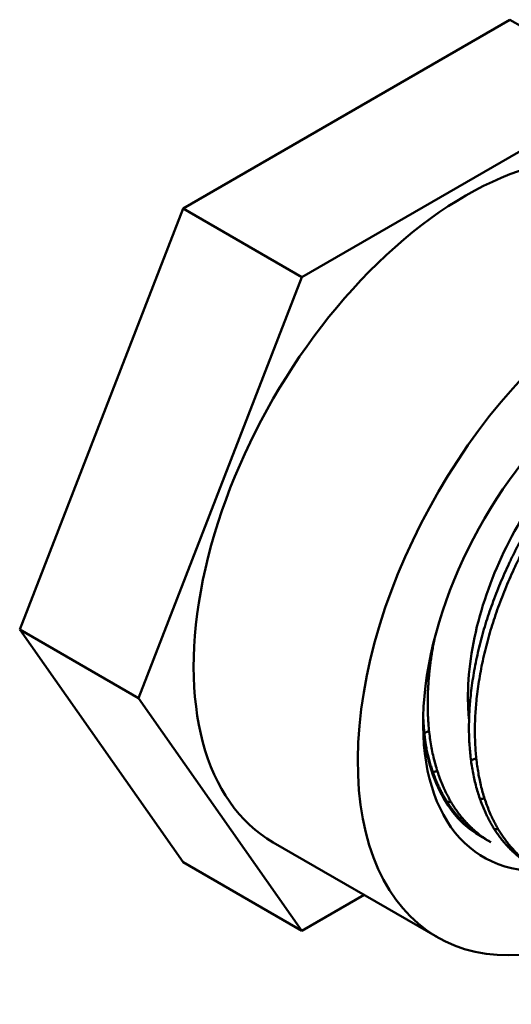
# Model space of a CAD drawing. Header units: inches. Extents: x 1 to 203, y 4 to 128.
# Tile 95 of 112: x 172.15 to 173.38, y 75.96 to 78.42. Entities that reach past the tile are written whole.
import ezdxf

# ---------------------------------------------------------------- set-up
doc = ezdxf.new("R2010")
doc.units = ezdxf.units.IN
doc.header["$LTSCALE"] = 6
doc.header["$MEASUREMENT"] = 0
doc.layers.add('Visible (ANSI)', color=7, linetype='Continuous', lineweight=50)

msp = doc.modelspace()

# ---------------------------------------------------------------- linework, layer by layer
at = {"layer": 'Visible (ANSI)'}
for p, q in [((173.3736, 78.4183), (172.5571, 77.9469)), ((173.6706, 78.2468), (173.3736, 78.4183)), ((173.6706, 78.2468), (172.8541, 77.7754)), ((172.5571, 77.9469), (172.1488, 76.8947)), ((172.8541, 77.7754), (172.5571, 77.9469)), ((172.8541, 77.7754), (172.4458, 76.7232)), ((172.1488, 76.8947), (172.5571, 76.3139)), ((172.4458, 76.7232), (172.1488, 76.8947)), ((172.4458, 76.7232), (172.8541, 76.1424)), ((173.3257, 76.3641), (173.311, 76.3726)), ((173.1924, 76.1264), (172.7823, 76.3632)), ((172.8541, 76.1424), (172.5571, 76.3139)), ((172.8541, 76.1424), (173.0094, 76.2321))]:
    msp.add_line(p, q, dxfattribs=at)
for centre, major_axis, start_param, end_param in [((173.2623, 77.1946), (0.48, 0.8314), 0, 3.141593), ((173.6724, 76.9578), (0.48, 0.8314), 5.499907, 10.197313), ((173.6724, 76.9578), (0.3646, 0.6315), 5.929337, 9.764959), ((173.643, 76.9748), (-0.3438, -0.5954), 5.527649, 6.299868)]:
    msp.add_ellipse(centre, major_axis=major_axis, ratio=0.57735, start_param=start_param, end_param=end_param, dxfattribs=at)
for points, weights, knots in [([(174.0574, 77.5294), (174.0147, 77.5541), (173.9617, 77.5576), (173.8538, 77.5649), (173.7284, 77.4868), (173.6031, 77.4088), (173.4952, 77.2656), (173.3873, 77.1225), (173.3271, 76.9518), (173.2668, 76.7811), (173.2717, 76.6278), (173.2767, 76.4746), (173.3467, 76.3791), (173.3811, 76.3322), (173.4289, 76.3046)], [0.982962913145, 0.982962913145, 1, 0.965925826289, 1, 0.965925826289, 1, 0.965925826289, 1, 0.965925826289, 1, 0.965925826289, 1, 0.982962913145, 0.982962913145], [0.61184211, 0.61184211, 0.61184211, 0.61403509, 0.61403509, 0.61842105, 0.61842105, 0.62280702, 0.62280702, 0.62719298, 0.62719298, 0.63157895, 0.63157895, 0.63596491, 0.63596491, 0.63815789, 0.63815789, 0.63815789]), ([(174.0722, 77.5209), (174.0294, 77.5456), (173.9764, 77.5491), (173.8685, 77.5564), (173.7432, 77.4783), (173.6178, 77.4003), (173.5099, 77.2571), (173.402, 77.114), (173.3418, 76.9433), (173.2816, 76.7726), (173.2865, 76.6193), (173.2914, 76.4661), (173.3614, 76.3706), (173.3958, 76.3237), (173.4436, 76.2961)], [0.982962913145, 0.982962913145, 1, 0.965925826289, 1, 0.965925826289, 1, 0.965925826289, 1, 0.965925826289, 1, 0.965925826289, 1, 0.982962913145, 0.982962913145], [0.66447368, 0.66447368, 0.66447368, 0.66666667, 0.66666667, 0.67105263, 0.67105263, 0.6754386, 0.6754386, 0.67982456, 0.67982456, 0.68421053, 0.68421053, 0.68859649, 0.68859649, 0.69078947, 0.69078947, 0.69078947]), ([(173.1849, 76.8702), (173.1658, 76.7743), (173.1686, 76.6874), (173.1735, 76.5341), (173.2436, 76.4386), (173.278, 76.3917), (173.3257, 76.3641)], [0.983357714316, 0.980369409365, 1, 0.965925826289, 1, 0.982962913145, 0.982962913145], [0.629052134, 0.629052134, 0.629052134, 0.631578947, 0.631578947, 0.635964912, 0.635964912, 0.638157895, 0.638157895, 0.638157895]), ([(173.1629, 76.6093), (173.1805, 76.513), (173.2288, 76.4471), (173.2633, 76.4002), (173.311, 76.3726)], [0.98561096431, 0.976246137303, 1, 0.982962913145, 0.982962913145], [0.58027578, 0.58027578, 0.58027578, 0.583333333, 0.583333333, 0.585526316, 0.585526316, 0.585526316])]:
    msp.add_rational_spline(points, weights, degree=2, knots=knots, dxfattribs=at)
msp.add_open_spline([(173.7275, 77.4863), (173.7025, 77.4754), (173.677, 77.4615), (173.5984, 77.4095), (173.5461, 77.362), (173.45, 77.2488), (173.407, 77.1842), (173.3363, 77.046), (173.309, 76.9739), (173.2738, 76.8301), (173.2664, 76.7599), (173.27, 76.6862), (173.2707, 76.6771), (173.2716, 76.6681)], degree=3, knots=[66.813632, 66.813632, 66.813632, 66.813632, 67.101163, 67.101163, 67.701064, 67.701064, 68.294469, 68.294469, 68.883918, 68.883918, 69.476755, 69.476755, 69.562457, 69.562457, 69.562457, 69.562457], dxfattribs=at)
for points, weights in [([(173.1596, 76.6365), (173.1656, 76.639), (173.1717, 76.6417)], [0.988973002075, 0.989911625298, 0.990996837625]), ([(173.2765, 76.5681), (173.2831, 76.5708), (173.2896, 76.5737)], [0.988840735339, 0.989834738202, 0.990996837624]), ([(173.1813, 76.5392), (173.1868, 76.5402), (173.1924, 76.5414)], [0.983325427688, 0.983108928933, 0.983021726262]), ([(173.2169, 76.4647), (173.2217, 76.4645), (173.2265, 76.4645)], [0.994315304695, 0.993175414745, 0.992149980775]), ([(173.2991, 76.4711), (173.3047, 76.4722), (173.3102, 76.4734)], [0.983325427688, 0.983108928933, 0.983021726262]), ([(173.2629, 76.4084), (173.2671, 76.4072), (173.2714, 76.4061)], [0.98797908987, 0.988704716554, 0.98953531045]), ([(173.3347, 76.3967), (173.3395, 76.3965), (173.3444, 76.3964)], [0.994315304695, 0.993175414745, 0.992149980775])]:
    msp.add_rational_spline(points, weights, degree=2, dxfattribs=at)

doc.saveas('drawing.dxf')
